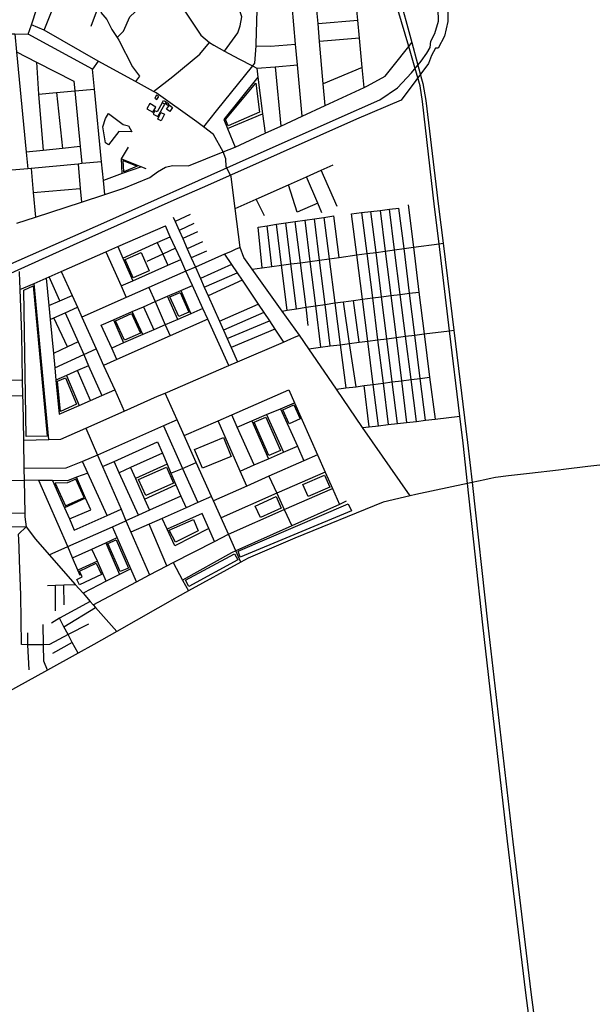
# Model space of a CAD drawing. Header units: millimetres. Extents: x 664923 to 767831, y 3118803 to 3207600.
# Tile 87 of 256: x 728354 to 729799, y 3136728 to 3139213. Entities that reach past the tile are written whole.
import ezdxf

# ---------------------------------------------------------------- set-up
doc = ezdxf.new("R2010")
doc.units = ezdxf.units.MM
for name, color, linetype in [('buildings', 5, 'Continuous'), ('parks', 8, 'Continuous'), ('roads_2', 2, 'Continuous'), ('roads_3', 3, 'Continuous'), ('water', 7, 'Continuous')]:
    doc.layers.add(name, color=color, linetype=linetype)

msp = doc.modelspace()

# ---------------------------------------------------------------- linework, layer by layer
at = {"layer": 'buildings'}
for points in [[(728690, 3138979.1), (728697.58, 3138991.82), (728682.31, 3139001), (728674.59, 3138988.29), (728690, 3138979.1)], [(728713.68, 3139002.73), (728700.91, 3138979.91), (728695.22, 3138983.06), (728690.56, 3138974.74), (728702.53, 3138968.11), (728719.96, 3138999.26), (728713.68, 3139002.73)], [(728694.65, 3139014.84), (728699.91, 3139011.63), (728704.59, 3139019.25), (728699.34, 3139022.45), (728694.65, 3139014.84)], [(728713.68, 3139002.73), (728717.16, 3139008.94), (728723.43, 3139005.47), (728719.96, 3138999.26), (728713.68, 3139002.73)], [(728725.72, 3139003.63), (728730.49, 3139000.26), (728727.36, 3138995.88), (728722.59, 3138999.24), (728725.72, 3139003.63)], [(728711.03, 3138957.32), (728702.12, 3138961.54), (728710.28, 3138978.59), (728719.19, 3138974.39), (728711.03, 3138957.32)], [(728724.73, 3138987.02), (728731.91, 3138996.92), (728739.69, 3138991.35), (728732.51, 3138981.45), (728724.73, 3138987.02)]]:
    msp.add_lwpolyline(points, close=True, dxfattribs=at)
at = {"layer": 'parks'}
for points in [[(728873.6, 3138960.56), (728949.76, 3139053.05), (728959.5, 3138979.74), (728880.09, 3138944.91), (728873.6, 3138960.56)], [(728616.9, 3138829.24), (728615.27, 3138857.1), (728650.56, 3138842.95), (728616.9, 3138829.24)], [(728620.21, 3138607.8), (728660.21, 3138625.3), (728680.64, 3138579.09), (728640.63, 3138561.58), (728620.21, 3138607.8)], [(728370.41, 3138160.69), (728364.09, 3138530.09), (728387.68, 3138540.89), (728423.46, 3138161.71), (728370.41, 3138160.69)], [(728755.29, 3138463.78), (728733.17, 3138513.04), (728758.5, 3138524.3), (728780.62, 3138475.05), (728755.29, 3138463.78)], [(728617.95, 3138403.9), (728595.8, 3138453), (728636.25, 3138471.07), (728658.39, 3138421.97), (728617.95, 3138403.9)], [(728456.54, 3138223.66), (728449.64, 3138300.09), (728469.58, 3138308.74), (728497.54, 3138242.54), (728456.54, 3138223.66)], [(729018.19, 3138227.97), (729045.93, 3138240.46), (729061.96, 3138205.23), (729034.21, 3138192.73), (729018.19, 3138227.97)], [(728982.93, 3138112.62), (728945.91, 3138197.04), (728975.13, 3138209.73), (729012.15, 3138125.32), (728982.93, 3138112.62)], [(728795.45, 3138128.3), (728868.14, 3138158.13), (728887.96, 3138110.3), (728815.27, 3138080.48), (728795.45, 3138128.3)], [(728653.53, 3138052.42), (728724.01, 3138083.59), (728742.27, 3138042.72), (728671.79, 3138011.55), (728653.53, 3138052.42)], [(729068.81, 3138039.78), (729123.43, 3138063.01), (729136.43, 3138032.73), (729081.81, 3138009.51), (729068.81, 3138039.78)], [(728443.49, 3138043.08), (728469.1, 3137985.87), (728516.2, 3138006.75), (728495.41, 3138053.22), (728474.58, 3138044.03), (728443.49, 3138043.08)], [(728948.52, 3137984.84), (729000.82, 3138008.97), (729014.2, 3137980.26), (728961.91, 3137956.13), (728948.52, 3137984.84)], [(728904.99, 3137871.21), (729183.23, 3137991.13), (729191.37, 3137973.47), (728910.34, 3137856.63), (728904.99, 3137871.21)], [(728730.83, 3137924.71), (728792.11, 3137951.73), (728804.15, 3137922.59), (728746.73, 3137894.27), (728730.83, 3137924.71)], [(728607.65, 3137819.87), (728576.61, 3137890.75), (728597.28, 3137899.72), (728628.33, 3137828.83), (728607.65, 3137819.87)], [(728771.9, 3137798.29), (728895.65, 3137864.99), (728904.25, 3137849.19), (728780.5, 3137782.49), (728771.9, 3137798.29)], [(728504.41, 3137820.58), (728546.68, 3137840.7), (728560.1, 3137812.8), (728504.54, 3137786.33), (728498.01, 3137799.9), (728511.31, 3137806.23), (728504.41, 3137820.58)]]:
    msp.add_lwpolyline(points, close=True, dxfattribs=at)
at = {"layer": 'roads_2'}
for points in [[(728346.61, 3138698.91), (728393.65, 3138714.32), (728509.65, 3138752.35), (728568.61, 3138771.67), (728616.53, 3138787.39), (728682.51, 3138814.34), (728701.44, 3138829.2), (728722.07, 3138840.8), (728739.86, 3138844.57), (728779.65, 3138844), (728867.49, 3138879.26), (728897.42, 3138891.27), (728973.33, 3138926.07), (729012.7, 3138944.27), (729066.99, 3138969.37), (729125.01, 3138996.21), (729223.1, 3139041.56), (729232.11, 3139045.73), (729276.21, 3139070.44), (729296.1, 3139095.54), (729335.65, 3139145.17), (729343.48, 3139154.98)], [(728352.56, 3138577.42), (728352.72, 3138572.75), (728353.35, 3138554.49), (728354.14, 3138531.72), (728358.06, 3138417.98), (728360.43, 3138303.56), (728361.23, 3138264.39), (728361.6, 3138246.45), (728363.33, 3138151.44), (728364.63, 3138079.9), (728365.16, 3138050.65), (728366.76, 3137967.61), (728366.95, 3137957.7), (728369.91, 3137933.05), (728393.54, 3137902.06), (728428.33, 3137862.47), (728494.11, 3137787.61), (728513.72, 3137765.29), (728531.79, 3137744.73), (728539.57, 3137735.88), (728545.5, 3137729.14), (728598.68, 3137668.6)], [(731915.98, 3138193.41), (731869.17, 3138190.53), (731838.47, 3138190.15), (731784.51, 3138196.63), (731548.35, 3138229.96), (731403.47, 3138249.37), (731361.65, 3138251.47), (731313.2, 3138247.15), (731017.09, 3138217.1), (730735.2, 3138188.01), (730456.5, 3138156.96), (730126.37, 3138123.35), (729787.99, 3138084.87), (729726.54, 3138077.7)], [(729539.2, 3138054.28), (729527.87, 3138051.82)], [(729587.95, 3138061.52), (729554.81, 3138057.65), (729539.2, 3138054.28)], [(729640.47, 3138067.66), (729587.95, 3138061.52)], [(729713.71, 3138076.21), (729640.47, 3138067.66)], [(729726.54, 3138077.7), (729713.71, 3138076.21)], [(729495.54, 3138044.82), (729483.84, 3138042.29), (729353.86, 3138014.15), (729339.48, 3138010.88), (729271.5, 3137995.4), (729047.88, 3137904.54), (728930.16, 3137853.83), (728912.04, 3137843.85), (728780, 3137771.22), (728751.26, 3137755.39), (728598.68, 3137668.6), (728541.31, 3137635.97), (728501.24, 3137613.76), (728423.97, 3137570.95), (728343.24, 3137526.22), (728305.2, 3137505.14), (728208.54, 3137449.31), (728201.14, 3137445.03)], [(729527.87, 3138051.82), (729495.54, 3138044.82)]]:
    msp.add_lwpolyline(points, dxfattribs=at)
at = {"layer": 'roads_3'}
for points in [[(729350.91, 3139092.48), (729335.65, 3139145.17), (729299.33, 3139270.62), (729283.61, 3139346.22), (729276.71, 3139399.48), (729256.47, 3139685.22), (729213.69, 3140054.47), (729187, 3140355.37), (729182.78, 3140399.95), (729162.24, 3140616.68), (729111.84, 3141099.54), (729047.78, 3141705.84), (729035.71, 3141815.59), (728956.99, 3142522.09)], [(728968.73, 3142523.14), (729046.51, 3141816.52), (729058.44, 3141708.17), (729105.43, 3141243.79), (729171.49, 3140616.2), (729195.14, 3140401.06), (729200.06, 3140356.32), (729224.98, 3140050.41), (729265.76, 3139686.13), (729288.67, 3139396.52), (729294.76, 3139347.88), (729309.07, 3139282.48), (729343.48, 3139154.98), (729358.01, 3139101.16)], [(729223.1, 3139041.56), (729218.36, 3139092.14), (729211.39, 3139166.58), (729207.21, 3139211.27), (729202.34, 3139263.17), (729183.71, 3139462.13), (729179.55, 3139506.59), (729174.89, 3139556.31), (729168.9, 3139620.34), (729163.68, 3139676.05)], [(728375.31, 3139176.45), (728383.93, 3139200.23), (728397.43, 3139241.54), (728398.36, 3139244.37), (728397.25, 3139296.88), (728393.93, 3139453.03), (728391.51, 3139668.47)], [(729066.99, 3138969.37), (729055.07, 3139098.54), (729050.22, 3139151.13), (729041.22, 3139248.65), (729037.15, 3139292.75), (729033.05, 3139337.21), (729027.94, 3139392.67), (729022.82, 3139448.09), (729014.74, 3139535.75), (729008.59, 3139602.38), (729003.25, 3139660.21)], [(728415.53, 3139186.21), (728437.44, 3139240.78), (728441.78, 3139251.58), (728513.3, 3139413.87), (728518.28, 3139418.07), (728530.66, 3139428.48), (728540.7, 3139436.92), (728574.88, 3139486.51), (728588.58, 3139506.4), (728593.58, 3139513.65), (728622.53, 3139555.67), (728689.94, 3139530.04), (728766.24, 3139505.69)], [(728959.36, 3139449.25), (728957.37, 3139388.18), (728954.27, 3139292.74), (728953.51, 3139266.13), (728950.23, 3139151.82), (728949.86, 3139146.65), (728946.73, 3139102.89)], [(728530.66, 3139428.48), (728533.29, 3139377.45), (728541.69, 3139324.55), (728553.5, 3139294.3), (728571.77, 3139254.93), (728569.03, 3139250.05), (728558.27, 3139230.98), (728573.4, 3139213.05), (728586.47, 3139187.99), (728599.63, 3139167.88), (728604.23, 3139160.85), (728638.62, 3139093.76), (728656.4, 3139070.29), (728646.36, 3139056.71)], [(728870.63, 3139133.79), (728904.39, 3139179.57), (728910.23, 3139197.38), (728914.24, 3139219.78), (728913.46, 3139222.3), (728910.32, 3139232.41), (728886.44, 3139267.54), (728855.58, 3139302.35)], [(728599.63, 3139167.88), (728615.71, 3139184.17), (728631.84, 3139220.48), (728658.82, 3139245.43), (728692.31, 3139287.88), (728697.52, 3139294.48)], [(728697.52, 3139294.48), (728747.45, 3139262.93), (728761.89, 3139246.85), (728810.88, 3139173.72), (728832.89, 3139155.67), (728843.67, 3139148.76), (728870.63, 3139133.79), (728906.63, 3139113.8), (728941.73, 3139096.69)], [(729125.01, 3138996.21), (729120.17, 3139051.37), (729110.85, 3139157.59), (729106.86, 3139203.03), (729102.36, 3139254.16)], [(728546.7, 3139231.56), (728533.64, 3139195.67)], [(728867.49, 3138879.26), (728843.38, 3138923.39), (728817.95, 3138942.26), (728801.19, 3138954.69), (728698.3, 3139028.34), (728691.74, 3139031.92), (728646.36, 3139056.71), (728551.64, 3139108.43), (728415.53, 3139186.21), (728383.93, 3139200.23)], [(729106.86, 3139203.03), (729207.21, 3139211.27)], [(728302.66, 3139177.51), (728341.12, 3139176.96), (728375.31, 3139176.45)], [(728341.12, 3139176.96), (728345.51, 3139131.8), (728370.22, 3138878.23), (728374.25, 3138836.79)], [(728537.28, 3139087.61), (728375.31, 3139176.45)], [(728691.74, 3139031.92), (728740.75, 3139069.41), (728808.9, 3139125.96), (728832.89, 3139155.67)], [(728949.86, 3139146.65), (728986.75, 3139145.7), (729050.22, 3139151.13)], [(729211.39, 3139166.58), (729110.85, 3139157.59)], [(728345.51, 3139131.8), (728395.91, 3139106.04), (728490.45, 3139057.72)], [(728395.91, 3139106.04), (728401.31, 3139024.96), (728412.78, 3138882.69)], [(728551.64, 3139108.43), (728537.28, 3139087.61)], [(728946.73, 3139102.89), (728941.73, 3139096.69), (728849.84, 3138982.88), (728817.95, 3138942.26)], [(728941.73, 3139096.69), (728952.24, 3139090.58), (728998.97, 3139094.19), (729055.07, 3139098.54)], [(729358.01, 3139101.16), (729368.18, 3139063.43)], [(728568.61, 3138771.67), (728565.1, 3138807.04), (728560.44, 3138854.07), (728542.25, 3139037.49), (728537.28, 3139087.61)], [(728952.24, 3139090.58), (728955.21, 3139067.39), (728967, 3138975.43), (728973.33, 3138926.07)], [(728998.97, 3139094.19), (729012.7, 3138944.27)], [(729218.36, 3139092.14), (729120.17, 3139051.37)], [(729360.95, 3139057.82), (729350.91, 3139092.48)], [(728490.45, 3139057.72), (728492.87, 3139033.1), (728506.62, 3138892.54), (728510.84, 3138849.47)], [(728955.21, 3139067.39), (728869.27, 3138960.84), (728878.25, 3138938.64), (728897.42, 3138891.27)], [(729678.23, 3136396.06), (729630.99, 3136756.91), (729585.27, 3137139.32), (729522.7, 3137685.65), (729483.84, 3138042.29), (729472.76, 3138144.07), (729464.61, 3138211.78), (729438.62, 3138427.93), (729412.24, 3138647.35), (729401.02, 3138740.64), (729370.7, 3139006.45), (729364.34, 3139046.09), (729360.95, 3139057.82)], [(729368.18, 3139063.43), (729371.25, 3139052.08), (729379.21, 3139008.58), (729411.27, 3138741.39), (729422.65, 3138648.77), (729449.57, 3138429.33), (729484.42, 3138145.43), (729495.54, 3138044.82), (729535.3, 3137684.77), (729598.76, 3137138.08), (729643.89, 3136758.25), (729728.19, 3136117.46)], [(728401.31, 3139024.96), (728446.84, 3139029), (728492.87, 3139033.1), (728542.25, 3139037.49)], [(728446.84, 3139029), (728461.91, 3138887.84)], [(728878.25, 3138938.64), (728967, 3138975.43)], [(728506.62, 3138892.54), (728461.91, 3138887.84), (728412.78, 3138882.69), (728370.22, 3138878.23)], [(728612.43, 3138824.23), (728610.69, 3138862.01), (728628.31, 3138891.03)], [(728875.06, 3138842.23), (728873.71, 3138861.63), (728867.49, 3138879.26)], [(728560.44, 3138854.07), (728510.84, 3138849.47), (728501.2, 3138848.58), (728382.52, 3138837.56), (728374.25, 3138836.79), (728334.29, 3138833.08)], [(728610.69, 3138862.01), (728660.9, 3138841.84), (728671.9, 3138837.42)], [(728382.52, 3138837.56), (728387.98, 3138777.08), (728393.65, 3138714.32)], [(728501.2, 3138848.58), (728506.64, 3138786.56), (728509.65, 3138752.35)], [(728660.9, 3138841.84), (728612.43, 3138824.23), (728565.1, 3138807.04)], [(728887.35, 3138816.31), (728875.06, 3138842.23)], [(728897.55, 3138736.13), (728950.61, 3138759.82), (729032.39, 3138796.33), (729077.72, 3138816.56), (729115.15, 3138833.28), (729145.32, 3138846.75)], [(729155.29, 3138741.4), (729115.15, 3138833.28)], [(729339.48, 3138010.88), (729219.37, 3138183.26), (729153.22, 3138280.11), (729083.41, 3138382.35), (729060.02, 3138416.6), (729016.41, 3138477.38), (728940.68, 3138582.91), (728919.51, 3138612.45), (728909.99, 3138638.1), (728897.55, 3138736.13), (728887.35, 3138816.31)], [(729116.49, 3138725.69), (729106.13, 3138750), (729077.72, 3138816.56)], [(728387.98, 3138777.08), (728506.64, 3138786.56)], [(729053.86, 3138726.65), (729032.39, 3138796.33)], [(728972.01, 3138717.44), (728950.61, 3138759.82)], [(729106.13, 3138750), (729053.86, 3138726.65)], [(729191.67, 3138723.17), (729216.91, 3138726.14), (729240.39, 3138728.91), (729263.67, 3138731.65), (729286.93, 3138734.39), (729311.16, 3138737.25)], [(729216.91, 3138726.14), (729229.92, 3138622.44), (729243.98, 3138510.43), (729257.24, 3138404.66), (729270.95, 3138295.38), (729284.07, 3138190.79)], [(729307.32, 3138193.49), (729294.21, 3138298.39), (729280.54, 3138407.65), (729267.32, 3138513.42), (729253.3, 3138625.63), (729240.39, 3138728.91)], [(729263.67, 3138731.65), (729276.51, 3138628.81), (729290.55, 3138516.39), (729303.75, 3138410.63), (729317.39, 3138301.4), (729330.52, 3138196.19)], [(729355.54, 3138199.1), (729342.02, 3138304.6), (729328.03, 3138413.74), (729314.48, 3138519.46), (729300.04, 3138632.02), (729286.93, 3138734.39)], [(729377.87, 3138201.69), (729364.68, 3138307.53), (729351.09, 3138416.7), (729337.91, 3138522.46), (729323.85, 3138635.28), (729311.16, 3138737.25)], [(729333.97, 3138745.31), (729347.42, 3138638.5), (729361.65, 3138525.49), (729374.97, 3138419.77), (729388.55, 3138310.61), (729402.08, 3138204.51)], [(728740.98, 3138714.61), (728746.06, 3138703.23), (728755.91, 3138681.15), (728765.25, 3138660.19), (728776.6, 3138634.76), (728786.66, 3138612.2), (728797.26, 3138588.43), (728810.02, 3138559.82), (728819.77, 3138537.96), (728829.51, 3138516.13), (728858.04, 3138452.15), (728868.44, 3138428.82), (728877.83, 3138407.77), (728887.83, 3138385.37), (728903.89, 3138349.36)], [(728784.22, 3138720.89), (728746.06, 3138703.23)], [(728955.8, 3138689.56), (728978.48, 3138692.9), (729002.05, 3138696.38), (729025.47, 3138699.84), (729049.49, 3138703.38), (729073.73, 3138706.96), (729097.79, 3138710.51), (729121.47, 3138714.01), (729146.66, 3138717.74)], [(729052.7, 3138483.09), (729038.48, 3138596.28), (729025.47, 3138699.84)], [(729082.31, 3138440.67), (729076.54, 3138486.85), (729062.45, 3138599.55), (729049.49, 3138703.38)], [(729073.73, 3138706.96), (729086.49, 3138602.84), (729100.24, 3138490.58), (729113.03, 3138386.15)], [(729137.43, 3138389.28), (729124.46, 3138494.38), (729110.67, 3138606.14), (729097.79, 3138710.51)], [(729121.47, 3138714.01), (729135.01, 3138609.48), (729149.41, 3138498.32), (729163.11, 3138392.58), (729177.27, 3138283.24)], [(729159.9, 3138612.87), (729146.66, 3138717.74)], [(729259.58, 3138187.94), (729246.35, 3138292.19), (729232.49, 3138401.48), (729219.07, 3138507.24), (729204.88, 3138619.02), (729191.67, 3138723.17)], [(728354.14, 3138531.72), (728389.95, 3138547.41), (728420.66, 3138560.87), (728428.39, 3138564.25), (728458.45, 3138577.42), (728571.56, 3138626.99), (728601.64, 3138640.17), (728721.5, 3138692.69)], [(728881.42, 3138339.67), (728828.39, 3138456.72), (728816.05, 3138483.96), (728789.61, 3138542.34), (728773.47, 3138577.96), (728760.2, 3138607.25), (728747.18, 3138635.98), (728733.95, 3138665.19), (728721.5, 3138692.69)], [(728792.98, 3138698.37), (728755.91, 3138681.15)], [(728802.46, 3138677.58), (728765.25, 3138660.19)], [(728965.56, 3138586.32), (728955.8, 3138689.56)], [(728990.23, 3138589.68), (728978.48, 3138692.9)], [(729028.82, 3138479.34), (729014.79, 3138593.04), (729002.05, 3138696.38)], [(728614.51, 3138610.7), (728700.92, 3138650.12), (728733.95, 3138665.19)], [(728700.92, 3138650.12), (728714.69, 3138620.97), (728727.93, 3138592.98)], [(728815.13, 3138652.44), (728776.6, 3138634.76)], [(728885.48, 3138627.3), (728871.06, 3138620.95), (728797.26, 3138588.43), (728773.47, 3138577.96), (728679.85, 3138536.71), (728622.9, 3138511.61), (728510.53, 3138462.11)], [(728571.56, 3138626.99), (728609.93, 3138540.78), (728622.9, 3138511.61)], [(728601.64, 3138640.17), (728614.51, 3138610.7), (728639.36, 3138553.8)], [(728747.18, 3138635.98), (728714.69, 3138620.97), (728674.95, 3138602.6)], [(728825.27, 3138628.21), (728786.66, 3138612.2)], [(728899.76, 3138633.6), (728885.48, 3138627.3)], [(728909.99, 3138638.1), (728899.76, 3138633.6)], [(728940.68, 3138582.91), (728965.56, 3138586.32), (728990.23, 3138589.68), (729014.79, 3138593.04), (729038.48, 3138596.28), (729062.45, 3138599.55), (729086.49, 3138602.84), (729110.67, 3138606.14), (729135.01, 3138609.48), (729159.9, 3138612.87), (729204.88, 3138619.02), (729229.92, 3138622.44), (729253.3, 3138625.63), (729276.51, 3138628.81), (729300.04, 3138632.02), (729323.85, 3138635.28), (729347.42, 3138638.5), (729412.24, 3138647.35), (729422.65, 3138648.77)], [(728609.93, 3138540.78), (728639.36, 3138553.8), (728727.93, 3138592.98), (728760.2, 3138607.25)], [(728871.06, 3138620.95), (728888.77, 3138594.55), (728902.5, 3138574.09), (728915.3, 3138555), (728955.89, 3138494.5), (728969.93, 3138473.57), (728984, 3138452.61), (728998.02, 3138431.71), (729019.78, 3138399.27)], [(728458.45, 3138577.42), (728485.95, 3138516.52), (728499.33, 3138486.89), (728510.53, 3138462.11), (728546.85, 3138381.7), (728565.66, 3138340.05), (728593.54, 3138278.32), (728617.62, 3138224.99)], [(728888.77, 3138594.55), (728810.02, 3138559.82)], [(728420.66, 3138560.87), (728427.29, 3138491.5), (728430.69, 3138455.84), (728438.83, 3138370.68), (728442.31, 3138334.32), (728445.31, 3138302.89), (728453.49, 3138217.34)], [(728455.15, 3138503.38), (728428.39, 3138564.25)], [(728819.77, 3138537.96), (728902.5, 3138574.09)], [(728915.3, 3138555), (728829.51, 3138516.13)], [(728427.12, 3138153.19), (728389.95, 3138547.41)], [(728559.69, 3138441.9), (728590.98, 3138455.57), (728637.98, 3138476.1), (728666.27, 3138488.46), (728695.51, 3138501.23), (728726.63, 3138514.83), (728760.3, 3138529.53), (728789.61, 3138542.34)], [(728679.85, 3138536.71), (728695.51, 3138501.23), (728721.36, 3138442.71), (728733.73, 3138414.68)], [(728760.3, 3138529.53), (728785.66, 3138470.72)], [(728427.29, 3138491.5), (728455.15, 3138503.38), (728485.95, 3138516.52)], [(728753, 3138456.5), (728726.63, 3138514.83)], [(729016.41, 3138477.38), (729028.82, 3138479.34), (729052.7, 3138483.09), (729076.54, 3138486.85), (729100.24, 3138490.58), (729124.46, 3138494.38), (729149.41, 3138498.32), (729170.8, 3138501.06), (729196.61, 3138504.36), (729219.07, 3138507.24), (729243.98, 3138510.43), (729267.32, 3138513.42), (729290.55, 3138516.39), (729314.48, 3138519.46), (729337.91, 3138522.46), (729361.65, 3138525.49)], [(729202.79, 3138286.54), (729186.53, 3138395.58), (729170.8, 3138501.06)], [(729210.41, 3138398.65), (729196.61, 3138504.36)], [(728430.69, 3138455.84), (728439.95, 3138460.03), (728468.72, 3138473.05), (728499.33, 3138486.89)], [(728816.05, 3138483.96), (728785.66, 3138470.72), (728753, 3138456.5), (728721.36, 3138442.71), (728692.45, 3138430.13), (728664.64, 3138418), (728616.16, 3138396.9), (728586.03, 3138383.76)], [(728664.64, 3138418), (728637.98, 3138476.1)], [(728666.27, 3138488.46), (728692.45, 3138430.13)], [(728858.04, 3138452.15), (728955.89, 3138494.5)], [(728474.58, 3138387.15), (728439.95, 3138460.03)], [(728468.72, 3138473.05), (728501.22, 3138399.42), (728515.34, 3138367.42), (728527.64, 3138339.57), (728560.94, 3138264.12)], [(728828.39, 3138456.72), (728733.73, 3138414.68), (728599.1, 3138354.9), (728565.66, 3138340.05)], [(728590.98, 3138455.57), (728616.16, 3138396.9)], [(728969.93, 3138473.57), (728868.44, 3138428.82)], [(728877.83, 3138407.77), (728984, 3138452.61)], [(728599.1, 3138354.9), (728586.03, 3138383.76), (728559.69, 3138441.9)], [(728998.02, 3138431.71), (728887.83, 3138385.37)], [(729083.41, 3138382.35), (729113.03, 3138386.15), (729137.43, 3138389.28), (729163.11, 3138392.58), (729186.53, 3138395.58), (729210.41, 3138398.65), (729232.49, 3138401.48), (729257.24, 3138404.66), (729280.54, 3138407.65), (729303.75, 3138410.63), (729328.03, 3138413.74), (729351.09, 3138416.7), (729374.97, 3138419.77), (729438.62, 3138427.93), (729449.57, 3138429.33)], [(728363.33, 3138151.44), (728427.12, 3138153.19), (728457.57, 3138154.03), (728520.57, 3138181.96), (728617.62, 3138224.99), (728701.61, 3138262.23), (728720.91, 3138270.54), (728881.42, 3138339.67), (728903.89, 3138349.36), (729019.78, 3138399.27), (729038.26, 3138407.23)], [(729038.26, 3138407.23), (729045.58, 3138410.38)], [(729045.58, 3138410.38), (729060.02, 3138416.6)], [(728501.22, 3138399.42), (728474.58, 3138387.15), (728438.83, 3138370.68)], [(728442.31, 3138334.32), (728515.34, 3138367.42), (728546.85, 3138381.7)], [(728527.64, 3138339.57), (728499.82, 3138327.17), (728471.56, 3138314.58), (728445.31, 3138302.89)], [(728532.79, 3138251.87), (728499.82, 3138327.17)], [(728199.95, 3138302.36), (728360.43, 3138303.56)], [(728471.56, 3138314.58), (728503.77, 3138239.23)], [(729153.22, 3138280.11), (729177.27, 3138283.24), (729202.79, 3138286.54), (729223.65, 3138289.25), (729246.35, 3138292.19), (729270.95, 3138295.38), (729294.21, 3138298.39), (729317.39, 3138301.4), (729342.02, 3138304.6), (729364.68, 3138307.53), (729388.55, 3138310.61)], [(728453.49, 3138217.34), (728503.77, 3138239.23), (728532.79, 3138251.87), (728560.94, 3138264.12), (728593.54, 3138278.32)], [(728769.09, 3138163), (728854.48, 3138200.39), (728889.08, 3138215.54), (729033.1, 3138278.62)], [(729033.1, 3138278.62), (729047.45, 3138246.18), (729105.65, 3138114.6), (729124.87, 3138071.15), (729143.11, 3138029.91), (729161, 3137989.48)], [(729235.49, 3138185.14), (729223.65, 3138289.25)], [(728198.8, 3138262.61), (728361.23, 3138264.39)], [(728912.04, 3137843.85), (728899.48, 3137871.88), (728880.55, 3137914.14), (728861.95, 3137955.69), (728842.75, 3137998.54), (728837.88, 3138009.42), (728799.39, 3138095.34), (728769.09, 3138163), (728751.34, 3138202.61), (728720.91, 3138270.54)], [(728903, 3138184.55), (728939.96, 3138200.32), (728976.58, 3138215.94), (729011.83, 3138230.98), (729047.45, 3138246.18)], [(729011.83, 3138230.98), (729054.64, 3138136.03), (729071.17, 3138099.37)], [(728751.34, 3138202.61), (728717.2, 3138187.48), (728550.29, 3138113.52)], [(728945.88, 3138089.1), (728903, 3138184.55), (728889.08, 3138215.54)], [(728976.58, 3138215.94), (729019.52, 3138120.87)], [(729219.37, 3138183.26), (729235.49, 3138185.14), (729259.58, 3138187.94), (729284.07, 3138190.79), (729307.32, 3138193.49), (729330.52, 3138196.19), (729355.54, 3138199.1), (729377.87, 3138201.69), (729402.08, 3138204.51), (729464.61, 3138211.78)], [(728520.57, 3138181.96), (728550.29, 3138113.52), (728562.71, 3138084.9), (728609.53, 3137977.05), (728622.04, 3137948.23), (728634.67, 3137919.15), (728681.27, 3137811.84)], [(728717.2, 3138187.48), (728764.71, 3138080.43), (728803.1, 3137993.96)], [(728926.88, 3138035.69), (728910.18, 3138073.68), (728854.48, 3138200.39)], [(728939.96, 3138200.32), (728981.61, 3138104.51)], [(728562.71, 3138084.9), (728591.9, 3138097.98), (728701.69, 3138147.21)], [(728701.69, 3138147.21), (728713.84, 3138118.78), (728725.73, 3138090.98), (728735.58, 3138067.91), (728747.88, 3138039.15), (728760.36, 3138009.94), (728773.75, 3137980.93)], [(728910.18, 3138073.68), (728945.88, 3138089.1), (728981.61, 3138104.51), (729019.52, 3138120.87), (729054.64, 3138136.03)], [(728550.29, 3138113.52), (728511.97, 3138097.86), (728470.22, 3138080.79), (728364.63, 3138079.9)], [(728713.84, 3138118.78), (728633.69, 3138082.23), (728604.94, 3138069.13)], [(729105.65, 3138114.6), (729071.17, 3138099.37), (728983, 3138060.46), (728926.88, 3138035.69), (728842.75, 3137998.54)], [(728574.4, 3137961.14), (728525.43, 3138068.39), (728511.97, 3138097.86)], [(728653.27, 3137962.16), (728604.94, 3138069.13), (728591.9, 3138097.98)], [(728633.69, 3138082.23), (728645.88, 3138054.76), (728668.98, 3138002.68), (728681.39, 3137974.71)], [(728725.73, 3138090.98), (728645.88, 3138054.76)], [(728735.58, 3138067.91), (728764.71, 3138080.43), (728799.39, 3138095.34)], [(728525.43, 3138068.39), (728497.54, 3138057.83), (728474.12, 3138048.94), (728436.98, 3138049.51), (728401.8, 3138050.08), (728365.16, 3138050.65)], [(728532.97, 3137975.6), (728520.2, 3138005.23), (728497.54, 3138057.83)], [(729124.87, 3138071.15), (729002.65, 3138017.49), (728861.95, 3137955.69)], [(728983, 3138060.46), (729002.65, 3138017.49), (729021.5, 3137976.28), (729040.29, 3137935.2)], [(728109.93, 3138048.64), (728138.93, 3138048.87), (728168.47, 3138049.11), (728186.24, 3138049.25), (728201.82, 3138049.37), (728229.72, 3138049.59), (728239.3, 3138049.67), (728365.16, 3138050.65)], [(728474.97, 3137883.12), (728401.8, 3138050.08)], [(728436.98, 3138049.51), (728467.08, 3137980.4), (728479.16, 3137952.64), (728491.62, 3137924.04)], [(728539.57, 3137735.88), (728648.51, 3137794.27), (728681.27, 3137811.84), (728725.44, 3137834.53), (728741.11, 3137842.59), (728845.44, 3137896.12), (728880.55, 3137914.14), (729021.5, 3137976.28), (729143.11, 3138029.91)], [(728668.98, 3138002.68), (728747.88, 3138039.15)], [(728520.2, 3138005.23), (728467.08, 3137980.4)], [(728760.36, 3138009.94), (728681.39, 3137974.71), (728653.27, 3137962.16), (728622.04, 3137948.23)], [(728837.88, 3138009.42), (728803.1, 3137993.96), (728773.75, 3137980.93), (728713.11, 3137953.99), (728680.34, 3137939.43), (728634.67, 3137919.15)], [(729178.27, 3137997.27), (729161, 3137989.48), (729040.29, 3137935.2), (728899.48, 3137871.88), (728888.64, 3137867.02), (728765.14, 3137798.49)], [(728366.76, 3137967.61), (728267.43, 3137966.51), (728231.62, 3137965.45), (728188.14, 3137964.16)], [(728479.16, 3137952.64), (728532.97, 3137975.6)], [(728491.62, 3137924.04), (728574.4, 3137961.14), (728609.53, 3137977.05)], [(728745.17, 3137885.03), (728725.62, 3137927.08), (728713.11, 3137953.99)], [(728814.37, 3137966.2), (728725.62, 3137927.08)], [(728845.44, 3137896.12), (728831.08, 3137928.51), (728814.37, 3137966.2)], [(728369.91, 3137933.05), (728267.91, 3137931.21), (728188.91, 3137929.78), (728094.95, 3137928.08)], [(728358.32, 3137635.53), (728356.73, 3137760.4), (728353.46, 3137848.48), (728352.29, 3137880.03), (728351.53, 3137900.44), (728351.01, 3137914.58), (728369.91, 3137933.05)], [(728428.33, 3137862.47), (728474.97, 3137883.12), (728587.76, 3137933.05), (728622.04, 3137948.23)], [(728648.51, 3137794.27), (728634.13, 3137827.13), (728599.83, 3137905.48), (728587.76, 3137933.05)], [(728725.44, 3137834.53), (728680.34, 3137939.43)], [(728487.03, 3137854.79), (728536.11, 3137876.84), (728570.81, 3137892.43), (728599.83, 3137905.48)], [(728831.08, 3137928.51), (728745.17, 3137885.03)], [(728506.11, 3137810), (728500.47, 3137823.26), (728487.03, 3137854.79), (728474.97, 3137883.12)], [(728570.81, 3137892.43), (728605.72, 3137812.54)], [(728572.37, 3137795.42), (728549.83, 3137846.03), (728536.11, 3137876.84)], [(728549.83, 3137846.03), (728500.47, 3137823.26)], [(728741.11, 3137842.59), (728765.14, 3137798.49), (728780, 3137771.22)], [(728634.13, 3137827.13), (728605.72, 3137812.54), (728572.37, 3137795.42), (728513.72, 3137765.29)], [(728424.3, 3137784.75), (728443.83, 3137785.55), (728465.28, 3137786.43), (728494.11, 3137787.61)], [(728444.5, 3137720.87), (728443.83, 3137785.55)], [(728466.45, 3137735.91), (728465.28, 3137786.43)], [(728531.79, 3137744.73), (728453.87, 3137702.04), (728434.07, 3137690.06)], [(728465.39, 3137680.58), (728545.5, 3137729.14)], [(728527.74, 3137687.42), (728475.87, 3137661.05), (728428.89, 3137635.98), (728413.83, 3137635.15), (728374.48, 3137634.65), (728358.32, 3137635.53)], [(728423.97, 3137570.95), (728414.39, 3137593.51), (728413.83, 3137635.15), (728413.15, 3137686.29)], [(728501.24, 3137613.76), (728486.64, 3137640.97), (728475.87, 3137661.05), (728465.39, 3137680.58), (728453.87, 3137702.04)], [(728377.33, 3137572.12), (728374.48, 3137634.65), (728374.17, 3137665.12)], [(728486.64, 3137640.97), (728436.72, 3137612.99)]]:
    msp.add_lwpolyline(points, dxfattribs=at)
at = {"layer": 'water'}
for points in [[(729434.4, 3139254.5), (729434.53, 3139208.72), (729425.96, 3139171.41), (729409.73, 3139140.69), (729403.15, 3139140.95), (729392.87, 3139122.47), (729385.92, 3139102.32), (729353.48, 3139059.17), (729316.72, 3139010.16), (729204.31, 3138961.41), (728918.76, 3138834.46), (728814.5, 3138788.69), (728742.69, 3138757.15), (728489.17, 3138643.73), (728251.75, 3138537.15)], [(728323.7, 3138593.55), (728573.8, 3138703.43), (728901.14, 3138850.18), (728901.14, 3138850.18), (729152.65, 3138962.03), (729262.53, 3139010.92), (729307.22, 3139040.84), (729342.85, 3139078.48), (729367.02, 3139108.57), (729381.72, 3139128.68), (729390.16, 3139142.51), (729391.97, 3139158.89), (729401.63, 3139178.33), (729410.89, 3139209.26), (729409.75, 3139239.99)]]:
    msp.add_lwpolyline(points, dxfattribs=at)
msp.add_lwpolyline([(728570.01, 3138902.12), (728563.68, 3138942.16), (728570.47, 3138963.79), (728577.89, 3138975.89), (728614.6, 3138947.93), (728628.32, 3138945.05), (728636.56, 3138930.14), (728604.28, 3138930.4), (728598.13, 3138923.12), (728578.07, 3138896.74), (728570.01, 3138902.12)], close=True, dxfattribs=at)

doc.saveas('drawing.dxf')
